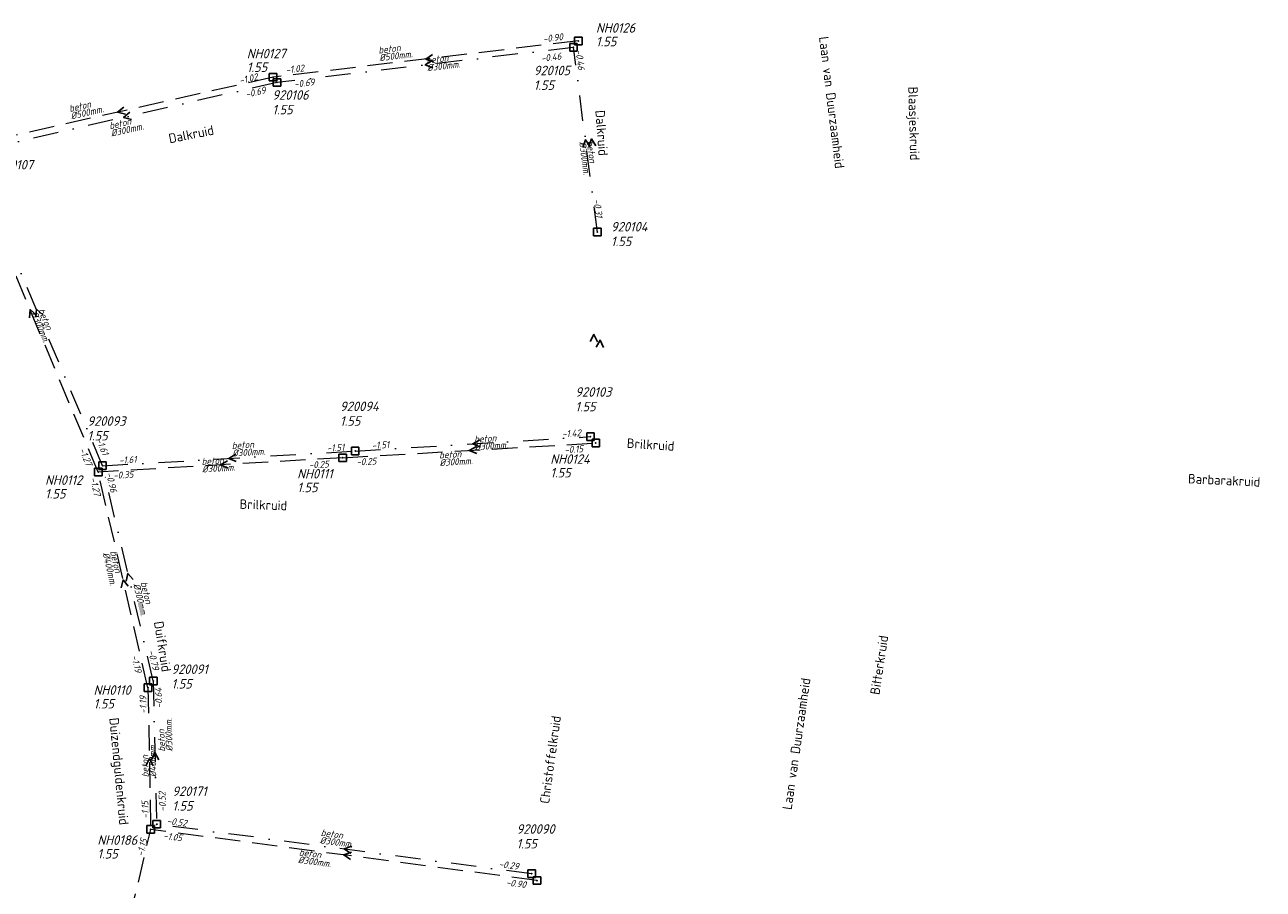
# Model space of a CAD drawing. Header units: metres. Extents: x 152202 to 157341, y 461610 to 468701.
# Tile 214 of 238: x 154702 to 154947, y 468042 to 468213. Entities that reach past the tile are written whole.
import ezdxf
from ezdxf.enums import TextEntityAlignment as Align

# ---------------------------------------------------------------- set-up
doc = ezdxf.new("R2010")
doc.units = ezdxf.units.M
doc.header["$PDMODE"] = 64
doc.header["$PDSIZE"] = 1.5
doc.linetypes.add('RI-HWA', pattern=[7.4, 5, -2.4])
doc.linetypes.add('RI-VWA', pattern=[11, 5, -3, 0, -3])
doc.layers.get('0').update_dxf_attribs({"linetype": 'CONTINUOUS'})
for name, color, linetype, lineweight in [('B-OI-RI-HWA-BOB-T18', 150, 'CONTINUOUS', 18), ('B-OI-RI-HWA-MATERIAAL-T18', 150, 'CONTINUOUS', 18), ('B-OI-RI-HWA-PUTDEKSELHOOGTE-T25', 150, 'CONTINUOUS', 25), ('B-OI-RI-HWA-PUTNUMMER-T25', 150, 'CONTINUOUS', 25), ('B-OI-RI-HWA_DIAMETER-T18', 150, 'CONTINUOUS', 18), ('B-OI-RI-HWA_RIOOLPUT-S', 150, 'CONTINUOUS', 25), ('B-OI-RI-HWA_TRANSPORTLEIDING-G', 150, 'RI-HWA', 18), ('B-OI-RI-STROOMRICHTING-S', 252, 'CONTINUOUS', 25), ('B-OI-RI-VWA-BOB-T18', 34, 'CONTINUOUS', 18), ('B-OI-RI-VWA-DIAMETER-T18', 34, 'CONTINUOUS', 18), ('B-OI-RI-VWA-MATERIAAL-T18', 34, 'CONTINUOUS', 18), ('B-OI-RI-VWA_PUTDEKSELHOOGTE-T25', 34, 'CONTINUOUS', 25), ('B-OI-RI-VWA_PUTNUMMER-T25', 34, 'CONTINUOUS', 25), ('B-OI-RI-VWA_RIOOLPUT-S', 34, 'CONTINUOUS', 25), ('B-OI-RI-VWA_TRANSPORTLEIDING-G', 34, 'RI-VWA', 18), ('B-RO-OG-TOPOGRAFIE-T18', 2, 'CONTINUOUS', 18)]:
    doc.layers.add(name, color=color, linetype=linetype, lineweight=lineweight)
doc.styles.add('NLCS-ISO-M200-T18', font='NLCS-ISO.ttf', dxfattribs={"height": 360})
doc.styles.add('NLCS-ISO-M750-T18_CURSIEF', font='NLCS-ISO.ttf', dxfattribs={"oblique": 15, "height": 1.35})
doc.styles.add('NLCS-ISO-M750-T25_CURSIEF', font='NLCS-ISO.ttf', dxfattribs={"oblique": 15, "height": 1.875})

# ---------------------------------------------------------------- blocks, each defined once
blk = doc.blocks.new('ACMAP_ANN_TEMPLATE_hwa-diam')
at = {"style": 'NLCS-ISO-M750-T18_CURSIEF', "oblique": 15}
blk.add_attdef('hwa-diam', (-3.7, -1.3), '', height=1.35, dxfattribs=at)
blk = doc.blocks.new('ACMAP_ANN_TEMPLATE_hwa-materiaal')
at = {"style": 'NLCS-ISO-M750-T18_CURSIEF', "oblique": 15}
blk.add_attdef('hwa-mat', (-3.7, 0.2), '', height=1.35, dxfattribs=at)
blk = doc.blocks.new('ACMAP_ANN_TEMPLATE_hwa-nap-l')
at = {"style": 'NLCS-ISO-M750-T18_CURSIEF', "oblique": 15}
blk.add_attdef('hwa-nap-l', (3.3, 0.2), '', height=1.35, dxfattribs=at)
blk = doc.blocks.new('ACMAP_ANN_TEMPLATE_hwa-nap-r')
at = {"style": 'NLCS-ISO-M750-T18_CURSIEF', "oblique": 15}
blk.add_attdef('hwa-nap-r', (-5.6, 0.2), '', height=1.35, dxfattribs=at)
blk = doc.blocks.new('ACMAP_ANN_TEMPLATE_vwa-diam')
at = {"style": 'NLCS-ISO-M750-T18_CURSIEF', "oblique": 15}
blk.add_attdef('vwa-diam', (0.3, -1.3), '', height=1.35, dxfattribs=at)
blk = doc.blocks.new('ACMAP_ANN_TEMPLATE_vwa-materiaal')
at = {"style": 'NLCS-ISO-M750-T18_CURSIEF', "oblique": 15}
blk.add_attdef('vwa-mat', (0.3, 0.2), '', height=1.35, dxfattribs=at)
blk = doc.blocks.new('ACMAP_ANN_TEMPLATE_vwa-nap-l')
at = {"style": 'NLCS-ISO-M750-T18_CURSIEF', "oblique": 15}
blk.add_attdef('vwa-nap-l', (3.3, 0.2), '', height=1.35, dxfattribs=at)
blk = doc.blocks.new('ACMAP_ANN_TEMPLATE_vwa-nap-r')
at = {"style": 'NLCS-ISO-M750-T18_CURSIEF', "oblique": 15}
blk.add_attdef('vwa-nap-r', (-5.6, 0.2), '', height=1.35, dxfattribs=at)
blk = doc.blocks.new('ACMAP_ANN_TEMPLATE_hwa-puth')
at = {"color": 0, "linetype": 'ByBlock', "style": 'NLCS-ISO-M750-T25_CURSIEF', "oblique": 15}
blk.add_attdef('hwa-puth', (-9, -6.8), '', height=1.88, dxfattribs=at)
blk = doc.blocks.new('ACMAP_ANN_TEMPLATE_hwa-putnr')
at = {"color": 0, "linetype": 'ByBlock', "style": 'NLCS-ISO-M750-T25_CURSIEF', "oblique": 15}
blk.add_attdef('hwa-putnr', (-9, -4.1), '', height=1.88, dxfattribs=at)
blk = doc.blocks.new('ACMAP_ANN_TEMPLATE_vwa-puth')
at = {"style": 'NLCS-ISO-M750-T25_CURSIEF', "oblique": 15}
blk.add_attdef('vwa-puth', (-3, 5), '', height=1.88, dxfattribs=at)
blk = doc.blocks.new('ACMAP_ANN_TEMPLATE_vwa-putnr')
at = {"style": 'NLCS-ISO-M750-T25_CURSIEF', "oblique": 15}
blk.add_attdef('vaw-putnr', (-3, 7.9), '', height=1.88, dxfattribs=at)

msp = doc.modelspace()

# ---------------------------------------------------------------- linework, layer by layer
at = {"layer": 'B-OI-RI-HWA_RIOOLPUT-S', "transparency": 33554623}
for p in [(154811.63, 468209.86), (154751.25, 468202.69), (154815.08, 468130.33), (154765.02, 468127.42), (154716.67, 468124.6), (154726.51, 468081.95), (154727.04, 468053.93), (154803.43, 468043.82)]:
    msp.add_point(p, dxfattribs=at)
at = {"layer": 'B-OI-RI-HWA_TRANSPORTLEIDING-G', "transparency": 33554623}
for p, q in [((154811.63, 468209.86), (154751.25, 468202.69)), ((154751.25, 468202.69), (154689.71, 468188.84)), ((154716.67, 468124.6), (154689.71, 468188.84)), ((154765.02, 468127.42), (154815.08, 468130.33)), ((154765.02, 468127.42), (154716.67, 468124.6)), ((154726.51, 468081.95), (154716.67, 468124.6)), ((154726.51, 468081.95), (154727.04, 468053.93)), ((154714.47, 468000.29), (154727.04, 468053.93)), ((154803.43, 468043.82), (154727.04, 468053.93))]:
    msp.add_line(p, q, dxfattribs=at)
at = {"layer": 'B-OI-RI-STROOMRICHTING-S', "transparency": 33554623}
for points in [[(154782.68, 468205.99), (154781.33, 468205.11), (154782.84, 468204.56)], [(154782.79, 468207.16), (154781.44, 468206.28), (154782.95, 468205.73)], [(154721.73, 468196.78), (154720.48, 468195.77), (154722.04, 468195.38)], [(154722.91, 468195.74), (154721.67, 468194.71), (154723.23, 468194.33)], [(154813.93, 468188.99), (154813.03, 468190.33), (154812.5, 468188.8)], [(154815.11, 468189.14), (154814.21, 468190.47), (154813.68, 468188.95)], [(154704.41, 468155.67), (154703.19, 468156.72), (154703.08, 468155.11)], [(154705.65, 468155.77), (154704.43, 468156.82), (154704.33, 468155.21)], [(154813.94, 468150.42), (154814.71, 468151.83), (154815.38, 468150.37)], [(154815.15, 468149.3), (154815.93, 468150.71), (154816.59, 468149.24)], [(154791.45, 468129.68), (154790.05, 468128.88), (154791.53, 468128.24)], [(154792.15, 468130.99), (154790.76, 468130.18), (154792.24, 468129.55)], [(154743.9, 468128.11), (154742.51, 468127.3), (154743.98, 468126.67)], [(154742.24, 468126.81), (154740.85, 468126.01), (154742.32, 468125.38)], [(154722.62, 468102.03), (154721.59, 468103.28), (154721.21, 468101.71)], [(154723.57, 468103.34), (154722.53, 468104.57), (154722.16, 468103.01)], [(154728.63, 468067.71), (154727.88, 468069.13), (154727.19, 468067.67)], [(154727.52, 468066.51), (154726.78, 468067.94), (154726.08, 468066.49)], [(154766.76, 468049.4), (154765.23, 468048.88), (154766.57, 468047.97)], [(154766.83, 468050.59), (154765.3, 468050.07), (154766.64, 468049.16)]]:
    msp.add_lwpolyline(points, dxfattribs=at)
at = {"layer": 'B-OI-RI-VWA_RIOOLPUT-S', "transparency": 33554623}
for p in [(154810.66, 468208.58), (154752, 468201.64), (154815.4, 468172.07), (154814.02, 468131.6), (154767.49, 468128.76), (154717.52, 468125.85), (154727.55, 468083.3), (154728.21, 468054.96), (154802.4, 468045.17)]:
    msp.add_point(p, dxfattribs=at)
at = {"layer": 'B-OI-RI-VWA_TRANSPORTLEIDING-G', "transparency": 33554623}
for p, q in [((154810.66, 468208.58), (154752, 468201.64)), ((154815.4, 468172.07), (154810.66, 468208.58)), ((154752, 468201.64), (154691.34, 468187.79)), ((154717.52, 468125.85), (154691.34, 468187.79)), ((154767.49, 468128.76), (154814.02, 468131.6)), ((154717.52, 468125.85), (154767.49, 468128.76)), ((154727.55, 468083.3), (154717.52, 468125.85)), ((154727.55, 468083.3), (154728.21, 468054.96)), ((154802.4, 468045.17), (154728.21, 468054.96))]:
    msp.add_line(p, q, dxfattribs=at)

# ---------------------------------------------------------------- block references
at = {"layer": 'B-OI-RI-HWA-BOB-T18', "transparency": 33554623}
ref = msp.add_blockref('ACMAP_ANN_TEMPLATE_hwa-nap-l', (154801.436, 468208.983), dxfattribs=dict(at, rotation=6.772043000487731))
ref.add_attrib('hwa-nap-l', '-0.90', (154804.689, 468209.571), dxfattribs={"layer": '0', "color": 0, "linetype": 'ByBlock', "height": 1.35, "rotation": 6.77204, "style": 'NLCS-ISO-M750-T18_CURSIEF', "oblique": 15})
ref = msp.add_blockref('ACMAP_ANN_TEMPLATE_hwa-nap-r', (154759.385, 468203.88), dxfattribs=dict(at, rotation=6.772043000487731))
ref.add_attrib('hwa-nap-r', '-1.02', (154753.801, 468203.418), dxfattribs={"layer": '0', "color": 0, "linetype": 'ByBlock', "height": 1.35, "rotation": 6.77204, "style": 'NLCS-ISO-M750-T18_CURSIEF', "oblique": 15})
ref = msp.add_blockref('ACMAP_ANN_TEMPLATE_hwa-nap-l', (154741.552, 468200.425), dxfattribs=dict(at, rotation=12.68348505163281))
ref.add_attrib('hwa-nap-l', '-1.02', (154744.727, 468201.344), dxfattribs={"layer": '0', "color": 0, "linetype": 'ByBlock', "height": 1.35, "rotation": 12.68349, "style": 'NLCS-ISO-M750-T18_CURSIEF', "oblique": 15})
ref = msp.add_blockref('ACMAP_ANN_TEMPLATE_hwa-nap-r', (154814.486, 468128.45), dxfattribs=dict(at, rotation=3.326873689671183))
ref.add_attrib('hwa-nap-r', '-0.15', (154808.884, 468128.325), dxfattribs={"layer": '0', "color": 0, "linetype": 'ByBlock', "height": 1.35, "rotation": 3.32687, "style": 'NLCS-ISO-M750-T18_CURSIEF', "oblique": 15})
ref = msp.add_blockref('ACMAP_ANN_TEMPLATE_hwa-nap-l', (154711.397, 468132.024), dxfattribs=dict(at, rotation=292.7666341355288))
ref.add_attrib('hwa-nap-l', '-1.27', (154712.858, 468129.059), dxfattribs={"layer": '0', "color": 0, "linetype": 'ByBlock', "height": 1.35, "rotation": 292.76663, "style": 'NLCS-ISO-M750-T18_CURSIEF', "oblique": 15})
ref = msp.add_blockref('ACMAP_ANN_TEMPLATE_hwa-nap-l', (154755.066, 468124.897), dxfattribs=dict(at, rotation=3.337978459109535))
ref.add_attrib('hwa-nap-l', '-0.25', (154758.348, 468125.289), dxfattribs={"layer": '0', "color": 0, "linetype": 'ByBlock', "height": 1.35, "rotation": 3.33798, "style": 'NLCS-ISO-M750-T18_CURSIEF', "oblique": 15})
ref = msp.add_blockref('ACMAP_ANN_TEMPLATE_hwa-nap-l', (154764.475, 468125.491), dxfattribs=dict(at, rotation=3.326873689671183))
ref.add_attrib('hwa-nap-l', '-0.25', (154767.758, 468125.882), dxfattribs={"layer": '0', "color": 0, "linetype": 'ByBlock', "height": 1.35, "rotation": 3.32687, "style": 'NLCS-ISO-M750-T18_CURSIEF', "oblique": 15})
ref = msp.add_blockref('ACMAP_ANN_TEMPLATE_hwa-nap-r', (154725.272, 468123.372), dxfattribs=dict(at, rotation=3.337978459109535))
ref.add_attrib('hwa-nap-r', '-0.35', (154719.67, 468123.246), dxfattribs={"layer": '0', "color": 0, "linetype": 'ByBlock', "height": 1.35, "rotation": 3.33798, "style": 'NLCS-ISO-M750-T18_CURSIEF', "oblique": 15})
ref = msp.add_blockref('ACMAP_ANN_TEMPLATE_hwa-nap-r', (154716.121, 468117.88), dxfattribs=dict(at, rotation=282.9916733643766))
ref.add_attrib('hwa-nap-r', '-1.27', (154715.057, 468123.381), dxfattribs={"layer": '0', "color": 0, "linetype": 'ByBlock', "height": 1.35, "rotation": 282.99167, "style": 'NLCS-ISO-M750-T18_CURSIEF', "oblique": 15})
ref = msp.add_blockref('ACMAP_ANN_TEMPLATE_hwa-nap-l', (154722.269, 468091.428), dxfattribs=dict(at, rotation=282.9916733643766))
ref.add_attrib('hwa-nap-l', '-1.19', (154723.206, 468088.257), dxfattribs={"layer": '0', "color": 0, "linetype": 'ByBlock', "height": 1.35, "rotation": 282.99167, "style": 'NLCS-ISO-M750-T18_CURSIEF', "oblique": 15})
ref = msp.add_blockref('ACMAP_ANN_TEMPLATE_hwa-nap-l', (154726.5, 468073.539), dxfattribs=dict(at, rotation=91.08362392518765))
ref.add_attrib('hwa-nap-l', '-1.19', (154726.238, 468076.835), dxfattribs={"layer": '0', "color": 0, "linetype": 'ByBlock', "height": 1.35, "rotation": 91.08362, "style": 'NLCS-ISO-M750-T18_CURSIEF', "oblique": 15})
ref = msp.add_blockref('ACMAP_ANN_TEMPLATE_hwa-nap-r', (154726.738, 468061.663), dxfattribs=dict(at, rotation=91.08362392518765))
ref.add_attrib('hwa-nap-r', '-1.15', (154726.644, 468056.06), dxfattribs={"layer": '0', "color": 0, "linetype": 'ByBlock', "height": 1.35, "rotation": 91.08362, "style": 'NLCS-ISO-M750-T18_CURSIEF', "oblique": 15})
ref = msp.add_blockref('ACMAP_ANN_TEMPLATE_hwa-nap-r', (154727.04, 468053.93), dxfattribs=dict(at, rotation=76.81128780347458))
ref.add_attrib('hwa-nap-r', '-1.15', (154725.568, 468048.523), dxfattribs={"layer": '0', "color": 0, "linetype": 'ByBlock', "height": 1.35, "rotation": 76.81129, "style": 'NLCS-ISO-M750-T18_CURSIEF', "oblique": 15})
ref = msp.add_blockref('ACMAP_ANN_TEMPLATE_hwa-nap-r', (154734.982, 468051.118), dxfattribs=dict(at, rotation=352.4608800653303))
ref.add_attrib('hwa-nap-r', '-1.05', (154729.457, 468052.051), dxfattribs={"layer": '0', "color": 0, "linetype": 'ByBlock', "height": 1.35, "rotation": 352.46088, "style": 'NLCS-ISO-M750-T18_CURSIEF', "oblique": 15})
ref = msp.add_blockref('ACMAP_ANN_TEMPLATE_hwa-nap-l', (154793.945, 468043.064), dxfattribs=dict(at, rotation=352.4608800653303))
ref.add_attrib('hwa-nap-l', '-0.90', (154797.242, 468042.829), dxfattribs={"layer": '0', "color": 0, "linetype": 'ByBlock', "height": 1.35, "rotation": 352.46088, "style": 'NLCS-ISO-M750-T18_CURSIEF', "oblique": 15})
at = {"layer": 'B-OI-RI-HWA-MATERIAAL-T18', "transparency": 33554623}
ref = msp.add_blockref('ACMAP_ANN_TEMPLATE_hwa-materiaal', (154775.843, 468207.576), dxfattribs=dict(at, rotation=6.772043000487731))
ref.add_attrib('hwa-mat', 'beton', (154772.145, 468207.339), dxfattribs={"layer": '0', "color": 0, "linetype": 'ByBlock', "height": 1.35, "rotation": 6.77204, "style": 'NLCS-ISO-M750-T18_CURSIEF', "oblique": 15})
ref = msp.add_blockref('ACMAP_ANN_TEMPLATE_hwa-materiaal', (154714.711, 468196.405), dxfattribs=dict(at, rotation=12.68348505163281))
ref.add_attrib('hwa-mat', 'beton', (154711.057, 468195.788), dxfattribs={"layer": '0', "color": 0, "linetype": 'ByBlock', "height": 1.35, "rotation": 12.68349, "style": 'NLCS-ISO-M750-T18_CURSIEF', "oblique": 15})
ref = msp.add_blockref('ACMAP_ANN_TEMPLATE_hwa-materiaal', (154740.845, 468126.01), dxfattribs=dict(at, rotation=3.337978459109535))
ref.add_attrib('hwa-mat', 'beton', (154737.14, 468125.994), dxfattribs={"layer": '0', "color": 0, "linetype": 'ByBlock', "height": 1.35, "rotation": 3.33798, "style": 'NLCS-ISO-M750-T18_CURSIEF', "oblique": 15})
ref = msp.add_blockref('ACMAP_ANN_TEMPLATE_hwa-materiaal', (154787.821, 468127.292), dxfattribs=dict(at, rotation=3.326873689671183))
ref.add_attrib('hwa-mat', 'beton', (154784.116, 468127.277), dxfattribs={"layer": '0', "color": 0, "linetype": 'ByBlock', "height": 1.35, "rotation": 3.32687, "style": 'NLCS-ISO-M750-T18_CURSIEF', "oblique": 15})
ref = msp.add_blockref('ACMAP_ANN_TEMPLATE_hwa-materiaal', (154719.644, 468105.219), dxfattribs=dict(at, rotation=282.9916733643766))
ref.add_attrib('hwa-mat', 'beton', (154719.007, 468108.869), dxfattribs={"layer": '0', "color": 0, "linetype": 'ByBlock', "height": 1.35, "rotation": 282.99167, "style": 'NLCS-ISO-M750-T18_CURSIEF', "oblique": 15})
ref = msp.add_blockref('ACMAP_ANN_TEMPLATE_hwa-materiaal', (154726.775, 468067.94), dxfattribs=dict(at, rotation=91.08362392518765))
ref.add_attrib('hwa-mat', 'beton', (154726.645, 468064.237), dxfattribs={"layer": '0', "color": 0, "linetype": 'ByBlock', "height": 1.35, "rotation": 91.08362, "style": 'NLCS-ISO-M750-T18_CURSIEF', "oblique": 15})
ref = msp.add_blockref('ACMAP_ANN_TEMPLATE_hwa-materiaal', (154759.957, 468048.122), dxfattribs=dict(at, rotation=352.4608800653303))
ref.add_attrib('hwa-mat', 'beton', (154756.315, 468048.805), dxfattribs={"layer": '0', "color": 0, "linetype": 'ByBlock', "height": 1.35, "rotation": 352.46088, "style": 'NLCS-ISO-M750-T18_CURSIEF', "oblique": 15})
at = {"layer": 'B-OI-RI-HWA-PUTDEKSELHOOGTE-T25', "transparency": 33554623}
for p in [(154824.109, 468215.597), (154755.06, 468210.523), (154815.08, 468130.33), (154765.02, 468127.42), (154715.157, 468126.168), (154724.748, 468084.643), (154725.502, 468054.974)]:
    msp.add_blockref('ACMAP_ANN_TEMPLATE_hwa-puth', p, dxfattribs=at).add_auto_attribs({'hwa-puth': '1.55'})
at = {"layer": 'B-OI-RI-HWA-PUTNUMMER-T25', "transparency": 33554623}
for p, values in [((154824.109, 468215.597), {'hwa-putnr': 'NH0126'}), ((154755.06, 468210.523), {'hwa-putnr': 'NH0127'}), ((154815.08, 468130.33), {'hwa-putnr': 'NH0124'}), ((154765.02, 468127.42), {'hwa-putnr': 'NH0111'}), ((154715.157, 468126.168), {'hwa-putnr': 'NH0112'}), ((154724.748, 468084.643), {'hwa-putnr': 'NH0110'}), ((154725.502, 468054.974), {'hwa-putnr': 'NH0186'})]:
    msp.add_blockref('ACMAP_ANN_TEMPLATE_hwa-putnr', p, dxfattribs=at).add_auto_attribs(values)
at = {"layer": 'B-OI-RI-HWA_DIAMETER-T18', "transparency": 33554623}
ref = msp.add_blockref('ACMAP_ANN_TEMPLATE_hwa-diam', (154775.843, 468207.576), dxfattribs=dict(at, rotation=6.772043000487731))
ref.add_attrib('hwa-diam', '%%c500mm.', (154772.322, 468205.849), dxfattribs={"layer": '0', "color": 0, "linetype": 'ByBlock', "height": 1.35, "rotation": 6.77204, "style": 'NLCS-ISO-M750-T18_CURSIEF', "oblique": 15})
ref = msp.add_blockref('ACMAP_ANN_TEMPLATE_hwa-diam', (154714.711, 468196.405), dxfattribs=dict(at, rotation=12.68348505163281))
ref.add_attrib('hwa-diam', '%%c500mm.', (154711.386, 468194.325), dxfattribs={"layer": '0', "color": 0, "linetype": 'ByBlock', "height": 1.35, "rotation": 12.68349, "style": 'NLCS-ISO-M750-T18_CURSIEF', "oblique": 15})
ref = msp.add_blockref('ACMAP_ANN_TEMPLATE_hwa-diam', (154787.821, 468127.292), dxfattribs=dict(at, rotation=3.326873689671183))
ref.add_attrib('hwa-diam', '%%c300mm.', (154784.203, 468125.779), dxfattribs={"layer": '0', "color": 0, "linetype": 'ByBlock', "height": 1.35, "rotation": 3.32687, "style": 'NLCS-ISO-M750-T18_CURSIEF', "oblique": 15})
ref = msp.add_blockref('ACMAP_ANN_TEMPLATE_hwa-diam', (154740.845, 468126.01), dxfattribs=dict(at, rotation=3.337978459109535))
ref.add_attrib('hwa-diam', '%%c300mm.', (154737.227, 468124.497), dxfattribs={"layer": '0', "color": 0, "linetype": 'ByBlock', "height": 1.35, "rotation": 3.33798, "style": 'NLCS-ISO-M750-T18_CURSIEF', "oblique": 15})
ref = msp.add_blockref('ACMAP_ANN_TEMPLATE_hwa-diam', (154719.644, 468105.219), dxfattribs=dict(at, rotation=282.9916733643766))
ref.add_attrib('hwa-diam', '%%c400mm.', (154717.546, 468108.532), dxfattribs={"layer": '0', "color": 0, "linetype": 'ByBlock', "height": 1.35, "rotation": 282.99167, "style": 'NLCS-ISO-M750-T18_CURSIEF', "oblique": 15})
ref = msp.add_blockref('ACMAP_ANN_TEMPLATE_hwa-diam', (154726.775, 468067.94), dxfattribs=dict(at, rotation=91.08362392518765))
ref.add_attrib('hwa-diam', '%%c400mm.', (154728.145, 468064.265), dxfattribs={"layer": '0', "color": 0, "linetype": 'ByBlock', "height": 1.35, "rotation": 91.08362, "style": 'NLCS-ISO-M750-T18_CURSIEF', "oblique": 15})
ref = msp.add_blockref('ACMAP_ANN_TEMPLATE_hwa-diam', (154759.957, 468048.122), dxfattribs=dict(at, rotation=352.4608800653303))
ref.add_attrib('hwa-diam', '%%c300mm.', (154756.118, 468047.318), dxfattribs={"layer": '0', "color": 0, "linetype": 'ByBlock', "height": 1.35, "rotation": 352.46088, "style": 'NLCS-ISO-M750-T18_CURSIEF', "oblique": 15})
at = {"layer": 'B-OI-RI-VWA-BOB-T18', "transparency": 33554623}
ref = msp.add_blockref('ACMAP_ANN_TEMPLATE_vwa-nap-r', (154811.58, 468202.484), dxfattribs=dict(at, rotation=277.3971895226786))
ref.add_attrib('vwa-nap-r', '-0.46', (154811.058, 468208.063), dxfattribs={"layer": '0', "color": 0, "linetype": 'ByBlock', "height": 1.35, "rotation": 277.39719, "style": 'NLCS-ISO-M750-T18_CURSIEF', "oblique": 15})
ref = msp.add_blockref('ACMAP_ANN_TEMPLATE_vwa-nap-l', (154801.047, 468205.139), dxfattribs=dict(at, rotation=6.747236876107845))
ref.add_attrib('vwa-nap-l', '-0.46', (154804.301, 468205.725), dxfattribs={"layer": '0', "color": 0, "linetype": 'ByBlock', "height": 1.35, "rotation": 6.74724, "style": 'NLCS-ISO-M750-T18_CURSIEF', "oblique": 15})
ref = msp.add_blockref('ACMAP_ANN_TEMPLATE_vwa-nap-l', (154742.784, 468197.687), dxfattribs=dict(at, rotation=12.86140795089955))
ref.add_attrib('vwa-nap-l', '-0.69', (154745.957, 468198.617), dxfattribs={"layer": '0', "color": 0, "linetype": 'ByBlock', "height": 1.35, "rotation": 12.86141, "style": 'NLCS-ISO-M750-T18_CURSIEF', "oblique": 15})
ref = msp.add_blockref('ACMAP_ANN_TEMPLATE_vwa-nap-r', (154761.074, 468201.082), dxfattribs=dict(at, rotation=6.747236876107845))
ref.add_attrib('vwa-nap-r', '-0.69', (154755.49, 468200.622), dxfattribs={"layer": '0', "color": 0, "linetype": 'ByBlock', "height": 1.35, "rotation": 6.74724, "style": 'NLCS-ISO-M750-T18_CURSIEF', "oblique": 15})
ref = msp.add_blockref('ACMAP_ANN_TEMPLATE_vwa-nap-l', (154814, 468181.782), dxfattribs=dict(at, rotation=277.3971895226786))
ref.add_attrib('vwa-nap-l', '-0.31', (154814.623, 468178.536), dxfattribs={"layer": '0', "color": 0, "linetype": 'ByBlock', "height": 1.35, "rotation": 277.39719, "style": 'NLCS-ISO-M750-T18_CURSIEF', "oblique": 15})
ref = msp.add_blockref('ACMAP_ANN_TEMPLATE_vwa-nap-r', (154814.02, 468131.6), dxfattribs=dict(at, rotation=3.492765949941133))
ref.add_attrib('vwa-nap-r', '-1.42', (154808.418, 468131.458), dxfattribs={"layer": '0', "color": 0, "linetype": 'ByBlock', "height": 1.35, "rotation": 3.49277, "style": 'NLCS-ISO-M750-T18_CURSIEF', "oblique": 15})
ref = msp.add_blockref('ACMAP_ANN_TEMPLATE_vwa-nap-l', (154714.727, 468133.964), dxfattribs=dict(at, rotation=292.9121811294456))
ref.add_attrib('vwa-nap-l', '-1.61', (154716.196, 468131.002), dxfattribs={"layer": '0', "color": 0, "linetype": 'ByBlock', "height": 1.35, "rotation": 292.91218, "style": 'NLCS-ISO-M750-T18_CURSIEF', "oblique": 15})
ref = msp.add_blockref('ACMAP_ANN_TEMPLATE_vwa-nap-r', (154767.49, 468128.76), dxfattribs=dict(at, rotation=3.332852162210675))
ref.add_attrib('vwa-nap-r', '-1.51', (154761.888, 468128.634), dxfattribs={"layer": '0', "color": 0, "linetype": 'ByBlock', "height": 1.35, "rotation": 3.33285, "style": 'NLCS-ISO-M750-T18_CURSIEF', "oblique": 15})
ref = msp.add_blockref('ACMAP_ANN_TEMPLATE_vwa-nap-l', (154767.49, 468128.76), dxfattribs=dict(at, rotation=3.492765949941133))
ref.add_attrib('vwa-nap-l', '-1.51', (154770.772, 468129.161), dxfattribs={"layer": '0', "color": 0, "linetype": 'ByBlock', "height": 1.35, "rotation": 3.49277, "style": 'NLCS-ISO-M750-T18_CURSIEF', "oblique": 15})
ref = msp.add_blockref('ACMAP_ANN_TEMPLATE_vwa-nap-l', (154717.52, 468125.85), dxfattribs=dict(at, rotation=3.332852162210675))
ref.add_attrib('vwa-nap-l', '-1.61', (154720.803, 468126.242), dxfattribs={"layer": '0', "color": 0, "linetype": 'ByBlock', "height": 1.35, "rotation": 3.33285, "style": 'NLCS-ISO-M750-T18_CURSIEF', "oblique": 15})
ref = msp.add_blockref('ACMAP_ANN_TEMPLATE_vwa-nap-r', (154719.284, 468118.897), dxfattribs=dict(at, rotation=283.263784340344))
ref.add_attrib('vwa-nap-r', '-0.96', (154718.194, 468124.393), dxfattribs={"layer": '0', "color": 0, "linetype": 'ByBlock', "height": 1.35, "rotation": 283.26378, "style": 'NLCS-ISO-M750-T18_CURSIEF', "oblique": 15})
ref = msp.add_blockref('ACMAP_ANN_TEMPLATE_vwa-nap-l', (154725.571, 468092.401), dxfattribs=dict(at, rotation=283.263784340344))
ref.add_attrib('vwa-nap-l', '-0.79', (154726.523, 468089.235), dxfattribs={"layer": '0', "color": 0, "linetype": 'ByBlock', "height": 1.35, "rotation": 283.26378, "style": 'NLCS-ISO-M750-T18_CURSIEF', "oblique": 15})
ref = msp.add_blockref('ACMAP_ANN_TEMPLATE_vwa-nap-l', (154729.592, 468074.607), dxfattribs=dict(at, rotation=91.3340995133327))
ref.add_attrib('vwa-nap-l', '-0.64', (154729.315, 468077.901), dxfattribs={"layer": '0', "color": 0, "linetype": 'ByBlock', "height": 1.35, "rotation": 91.3341, "style": 'NLCS-ISO-M750-T18_CURSIEF', "oblique": 15})
ref = msp.add_blockref('ACMAP_ANN_TEMPLATE_vwa-nap-r', (154730.12, 468063.045), dxfattribs=dict(at, rotation=91.3340995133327))
ref.add_attrib('vwa-nap-r', '-0.52', (154730.051, 468057.441), dxfattribs={"layer": '0', "color": 0, "linetype": 'ByBlock', "height": 1.35, "rotation": 91.3341, "style": 'NLCS-ISO-M750-T18_CURSIEF', "oblique": 15})
ref = msp.add_blockref('ACMAP_ANN_TEMPLATE_vwa-nap-r', (154735.7, 468054.056), dxfattribs=dict(at, rotation=352.4827675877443))
ref.add_attrib('vwa-nap-r', '-0.52', (154730.174, 468054.987), dxfattribs={"layer": '0', "color": 0, "linetype": 'ByBlock', "height": 1.35, "rotation": 352.48277, "style": 'NLCS-ISO-M750-T18_CURSIEF', "oblique": 15})
ref = msp.add_blockref('ACMAP_ANN_TEMPLATE_vwa-nap-l', (154792.511, 468046.682), dxfattribs=dict(at, rotation=352.4827675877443))
ref.add_attrib('vwa-nap-l', '-0.29', (154795.809, 468046.449), dxfattribs={"layer": '0', "color": 0, "linetype": 'ByBlock', "height": 1.35, "rotation": 352.48277, "style": 'NLCS-ISO-M750-T18_CURSIEF', "oblique": 15})
at = {"layer": 'B-OI-RI-VWA-DIAMETER-T18', "transparency": 33554623}
ref = msp.add_blockref('ACMAP_ANN_TEMPLATE_vwa-diam', (154781.33, 468205.11), dxfattribs=dict(at, rotation=6.747236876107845))
ref.add_attrib('vwa-diam', '%%c300mm.', (154781.781, 468203.854), dxfattribs={"layer": '0', "color": 0, "linetype": 'ByBlock', "height": 1.35, "rotation": 6.74724, "style": 'NLCS-ISO-M750-T18_CURSIEF', "oblique": 15})
ref = msp.add_blockref('ACMAP_ANN_TEMPLATE_vwa-diam', (154718.747, 468192.113), dxfattribs=dict(at, rotation=12.86140795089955))
ref.add_attrib('vwa-diam', '%%c300mm.', (154719.329, 468190.912), dxfattribs={"layer": '0', "color": 0, "linetype": 'ByBlock', "height": 1.35, "rotation": 12.86141, "style": 'NLCS-ISO-M750-T18_CURSIEF', "oblique": 15})
ref = msp.add_blockref('ACMAP_ANN_TEMPLATE_vwa-diam', (154813.03, 468190.325), dxfattribs=dict(at, rotation=277.3971895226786))
ref.add_attrib('vwa-diam', '%%c300mm.', (154811.779, 468189.86), dxfattribs={"layer": '0', "color": 0, "linetype": 'ByBlock', "height": 1.35, "rotation": 277.39719, "style": 'NLCS-ISO-M750-T18_CURSIEF', "oblique": 15})
ref = msp.add_blockref('ACMAP_ANN_TEMPLATE_vwa-diam', (154704.43, 468156.82), dxfattribs=dict(at, rotation=292.9121811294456))
ref.add_attrib('vwa-diam', '%%c300mm.', (154703.349, 468156.038), dxfattribs={"layer": '0', "color": 0, "linetype": 'ByBlock', "height": 1.35, "rotation": 292.91218, "style": 'NLCS-ISO-M750-T18_CURSIEF', "oblique": 15})
ref = msp.add_blockref('ACMAP_ANN_TEMPLATE_vwa-diam', (154742.82, 468128.943), dxfattribs=dict(at, rotation=3.332852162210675))
ref.add_attrib('vwa-diam', '%%c300mm.', (154743.195, 468127.663), dxfattribs={"layer": '0', "color": 0, "linetype": 'ByBlock', "height": 1.35, "rotation": 3.33285, "style": 'NLCS-ISO-M750-T18_CURSIEF', "oblique": 15})
ref = msp.add_blockref('ACMAP_ANN_TEMPLATE_vwa-diam', (154790.755, 468130.18), dxfattribs=dict(at, rotation=3.492765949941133))
ref.add_attrib('vwa-diam', '%%c300mm.', (154791.134, 468128.901), dxfattribs={"layer": '0', "color": 0, "linetype": 'ByBlock', "height": 1.35, "rotation": 3.49277, "style": 'NLCS-ISO-M750-T18_CURSIEF', "oblique": 15})
ref = msp.add_blockref('ACMAP_ANN_TEMPLATE_vwa-diam', (154724.78, 468102.98), dxfattribs=dict(at, rotation=283.263784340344))
ref.add_attrib('vwa-diam', '%%c300mm.', (154723.584, 468102.39), dxfattribs={"layer": '0', "color": 0, "linetype": 'ByBlock', "height": 1.35, "rotation": 283.26378, "style": 'NLCS-ISO-M750-T18_CURSIEF', "oblique": 15})
ref = msp.add_blockref('ACMAP_ANN_TEMPLATE_vwa-diam', (154730.092, 468069.03), dxfattribs=dict(at, rotation=91.3340995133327))
ref.add_attrib('vwa-diam', '%%c300mm.', (154731.384, 468069.36), dxfattribs={"layer": '0', "color": 0, "linetype": 'ByBlock', "height": 1.35, "rotation": 91.3341, "style": 'NLCS-ISO-M750-T18_CURSIEF', "oblique": 15})
ref = msp.add_blockref('ACMAP_ANN_TEMPLATE_vwa-diam', (154760.297, 468052.504), dxfattribs=dict(at, rotation=352.4827675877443))
ref.add_attrib('vwa-diam', '%%c300mm.', (154760.424, 468051.176), dxfattribs={"layer": '0', "color": 0, "linetype": 'ByBlock', "height": 1.35, "rotation": 352.48277, "style": 'NLCS-ISO-M750-T18_CURSIEF', "oblique": 15})
at = {"layer": 'B-OI-RI-VWA-MATERIAAL-T18', "transparency": 33554623}
ref = msp.add_blockref('ACMAP_ANN_TEMPLATE_vwa-materiaal', (154781.33, 468205.11), dxfattribs=dict(at, rotation=6.747236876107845))
ref.add_attrib('vwa-mat', 'beton', (154781.604, 468205.344), dxfattribs={"layer": '0', "color": 0, "linetype": 'ByBlock', "height": 1.35, "rotation": 6.74724, "style": 'NLCS-ISO-M750-T18_CURSIEF', "oblique": 15})
ref = msp.add_blockref('ACMAP_ANN_TEMPLATE_vwa-materiaal', (154718.747, 468192.113), dxfattribs=dict(at, rotation=12.86140795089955))
ref.add_attrib('vwa-mat', 'beton', (154718.995, 468192.374), dxfattribs={"layer": '0', "color": 0, "linetype": 'ByBlock', "height": 1.35, "rotation": 12.86141, "style": 'NLCS-ISO-M750-T18_CURSIEF', "oblique": 15})
ref = msp.add_blockref('ACMAP_ANN_TEMPLATE_vwa-materiaal', (154813.03, 468190.325), dxfattribs=dict(at, rotation=277.3971895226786))
ref.add_attrib('vwa-mat', 'beton', (154813.267, 468190.053), dxfattribs={"layer": '0', "color": 0, "linetype": 'ByBlock', "height": 1.35, "rotation": 277.39719, "style": 'NLCS-ISO-M750-T18_CURSIEF', "oblique": 15})
ref = msp.add_blockref('ACMAP_ANN_TEMPLATE_vwa-materiaal', (154704.43, 468156.82), dxfattribs=dict(at, rotation=292.9121811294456))
ref.add_attrib('vwa-mat', 'beton', (154704.731, 468156.622), dxfattribs={"layer": '0', "color": 0, "linetype": 'ByBlock', "height": 1.35, "rotation": 292.91218, "style": 'NLCS-ISO-M750-T18_CURSIEF', "oblique": 15})
ref = msp.add_blockref('ACMAP_ANN_TEMPLATE_vwa-materiaal', (154790.755, 468130.18), dxfattribs=dict(at, rotation=3.492765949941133))
ref.add_attrib('vwa-mat', 'beton', (154791.042, 468130.398), dxfattribs={"layer": '0', "color": 0, "linetype": 'ByBlock', "height": 1.35, "rotation": 3.49277, "style": 'NLCS-ISO-M750-T18_CURSIEF', "oblique": 15})
ref = msp.add_blockref('ACMAP_ANN_TEMPLATE_vwa-materiaal', (154742.82, 468128.943), dxfattribs=dict(at, rotation=3.332852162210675))
ref.add_attrib('vwa-mat', 'beton', (154743.108, 468129.16), dxfattribs={"layer": '0', "color": 0, "linetype": 'ByBlock', "height": 1.35, "rotation": 3.33285, "style": 'NLCS-ISO-M750-T18_CURSIEF', "oblique": 15})
ref = msp.add_blockref('ACMAP_ANN_TEMPLATE_vwa-materiaal', (154724.78, 468102.98), dxfattribs=dict(at, rotation=283.263784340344))
ref.add_attrib('vwa-mat', 'beton', (154725.044, 468102.734), dxfattribs={"layer": '0', "color": 0, "linetype": 'ByBlock', "height": 1.35, "rotation": 283.26378, "style": 'NLCS-ISO-M750-T18_CURSIEF', "oblique": 15})
ref = msp.add_blockref('ACMAP_ANN_TEMPLATE_vwa-materiaal', (154730.092, 468069.03), dxfattribs=dict(at, rotation=91.3340995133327))
ref.add_attrib('vwa-mat', 'beton', (154729.885, 468069.325), dxfattribs={"layer": '0', "color": 0, "linetype": 'ByBlock', "height": 1.35, "rotation": 91.3341, "style": 'NLCS-ISO-M750-T18_CURSIEF', "oblique": 15})
ref = msp.add_blockref('ACMAP_ANN_TEMPLATE_vwa-materiaal', (154760.297, 468052.504), dxfattribs=dict(at, rotation=352.4827675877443))
ref.add_attrib('vwa-mat', 'beton', (154760.62, 468052.663), dxfattribs={"layer": '0', "color": 0, "linetype": 'ByBlock', "height": 1.35, "rotation": 352.48277, "style": 'NLCS-ISO-M750-T18_CURSIEF', "oblique": 15})
at = {"layer": 'B-OI-RI-VWA_PUTDEKSELHOOGTE-T25', "transparency": 33554623}
ref = msp.add_blockref('ACMAP_ANN_TEMPLATE_vwa-puth', (154805.801, 468195.176), dxfattribs=at)
ref.add_attrib('vwa-puth', '1.55', (154802.801, 468200.176), dxfattribs={"layer": '0', "color": 0, "linetype": 'ByBlock', "height": 1.875, "style": 'NLCS-ISO-M750-T25_CURSIEF', "oblique": 15})
ref = msp.add_blockref('ACMAP_ANN_TEMPLATE_vwa-puth', (154754.098, 468190.332), dxfattribs=at)
ref.add_attrib('vwa-puth', '1.55', (154751.098, 468195.332), dxfattribs={"layer": '0', "color": 0, "linetype": 'ByBlock', "height": 1.875, "style": 'NLCS-ISO-M750-T25_CURSIEF', "oblique": 15})
ref = msp.add_blockref('ACMAP_ANN_TEMPLATE_vwa-puth', (154821.075, 468164.274), dxfattribs=at)
ref.add_attrib('vwa-puth', '1.55', (154818.075, 468169.274), dxfattribs={"layer": '0', "color": 0, "linetype": 'ByBlock', "height": 1.875, "style": 'NLCS-ISO-M750-T25_CURSIEF', "oblique": 15})
ref = msp.add_blockref('ACMAP_ANN_TEMPLATE_vwa-puth', (154814.02, 468131.6), dxfattribs=at)
ref.add_attrib('vwa-puth', '1.55', (154811.02, 468136.6), dxfattribs={"layer": '0', "color": 0, "linetype": 'ByBlock', "height": 1.875, "style": 'NLCS-ISO-M750-T25_CURSIEF', "oblique": 15})
ref = msp.add_blockref('ACMAP_ANN_TEMPLATE_vwa-puth', (154767.49, 468128.76), dxfattribs=at)
ref.add_attrib('vwa-puth', '1.55', (154764.49, 468133.76), dxfattribs={"layer": '0', "color": 0, "linetype": 'ByBlock', "height": 1.875, "style": 'NLCS-ISO-M750-T25_CURSIEF', "oblique": 15})
ref = msp.add_blockref('ACMAP_ANN_TEMPLATE_vwa-puth', (154717.52, 468125.85), dxfattribs=at)
ref.add_attrib('vwa-puth', '1.55', (154714.52, 468130.85), dxfattribs={"layer": '0', "color": 0, "linetype": 'ByBlock', "height": 1.875, "style": 'NLCS-ISO-M750-T25_CURSIEF', "oblique": 15})
ref = msp.add_blockref('ACMAP_ANN_TEMPLATE_vwa-puth', (154734.143, 468076.779), dxfattribs=at)
ref.add_attrib('vwa-puth', '1.55', (154731.143, 468081.779), dxfattribs={"layer": '0', "color": 0, "linetype": 'ByBlock', "height": 1.875, "style": 'NLCS-ISO-M750-T25_CURSIEF', "oblique": 15})
ref = msp.add_blockref('ACMAP_ANN_TEMPLATE_vwa-puth', (154734.32, 468052.647), dxfattribs=at)
ref.add_attrib('vwa-puth', '1.55', (154731.32, 468057.647), dxfattribs={"layer": '0', "color": 0, "linetype": 'ByBlock', "height": 1.875, "style": 'NLCS-ISO-M750-T25_CURSIEF', "oblique": 15})
ref = msp.add_blockref('ACMAP_ANN_TEMPLATE_vwa-puth', (154802.4, 468045.17), dxfattribs=at)
ref.add_attrib('vwa-puth', '1.55', (154799.4, 468050.17), dxfattribs={"layer": '0', "color": 0, "linetype": 'ByBlock', "height": 1.875, "style": 'NLCS-ISO-M750-T25_CURSIEF', "oblique": 15})
at = {"layer": 'B-OI-RI-VWA_PUTNUMMER-T25', "transparency": 33554623}
ref = msp.add_blockref('ACMAP_ANN_TEMPLATE_vwa-putnr', (154805.801, 468195.176), dxfattribs=at)
ref.add_attrib('vaw-putnr', '920105', (154802.801, 468203.076), dxfattribs={"layer": '0', "color": 0, "linetype": 'ByBlock', "height": 1.875, "style": 'NLCS-ISO-M750-T25_CURSIEF', "oblique": 15})
ref = msp.add_blockref('ACMAP_ANN_TEMPLATE_vwa-putnr', (154754.098, 468190.332), dxfattribs=at)
ref.add_attrib('vaw-putnr', '920106', (154751.098, 468198.232), dxfattribs={"layer": '0', "color": 0, "linetype": 'ByBlock', "height": 1.875, "style": 'NLCS-ISO-M750-T25_CURSIEF', "oblique": 15})
ref = msp.add_blockref('ACMAP_ANN_TEMPLATE_vwa-putnr', (154699.66, 468176.531), dxfattribs=at)
ref.add_attrib('vaw-putnr', '920107', (154696.66, 468184.431), dxfattribs={"layer": '0', "color": 0, "linetype": 'ByBlock', "height": 1.875, "style": 'NLCS-ISO-M750-T25_CURSIEF', "oblique": 15})
ref = msp.add_blockref('ACMAP_ANN_TEMPLATE_vwa-putnr', (154821.075, 468164.274), dxfattribs=at)
ref.add_attrib('vaw-putnr', '920104', (154818.075, 468172.174), dxfattribs={"layer": '0', "color": 0, "linetype": 'ByBlock', "height": 1.875, "style": 'NLCS-ISO-M750-T25_CURSIEF', "oblique": 15})
ref = msp.add_blockref('ACMAP_ANN_TEMPLATE_vwa-putnr', (154814.02, 468131.6), dxfattribs=at)
ref.add_attrib('vaw-putnr', '920103', (154811.02, 468139.5), dxfattribs={"layer": '0', "color": 0, "linetype": 'ByBlock', "height": 1.875, "style": 'NLCS-ISO-M750-T25_CURSIEF', "oblique": 15})
ref = msp.add_blockref('ACMAP_ANN_TEMPLATE_vwa-putnr', (154767.49, 468128.76), dxfattribs=at)
ref.add_attrib('vaw-putnr', '920094', (154764.49, 468136.66), dxfattribs={"layer": '0', "color": 0, "linetype": 'ByBlock', "height": 1.875, "style": 'NLCS-ISO-M750-T25_CURSIEF', "oblique": 15})
ref = msp.add_blockref('ACMAP_ANN_TEMPLATE_vwa-putnr', (154717.52, 468125.85), dxfattribs=at)
ref.add_attrib('vaw-putnr', '920093', (154714.52, 468133.75), dxfattribs={"layer": '0', "color": 0, "linetype": 'ByBlock', "height": 1.875, "style": 'NLCS-ISO-M750-T25_CURSIEF', "oblique": 15})
ref = msp.add_blockref('ACMAP_ANN_TEMPLATE_vwa-putnr', (154734.143, 468076.779), dxfattribs=at)
ref.add_attrib('vaw-putnr', '920091', (154731.143, 468084.679), dxfattribs={"layer": '0', "color": 0, "linetype": 'ByBlock', "height": 1.875, "style": 'NLCS-ISO-M750-T25_CURSIEF', "oblique": 15})
ref = msp.add_blockref('ACMAP_ANN_TEMPLATE_vwa-putnr', (154734.32, 468052.647), dxfattribs=at)
ref.add_attrib('vaw-putnr', '920171', (154731.32, 468060.547), dxfattribs={"layer": '0', "color": 0, "linetype": 'ByBlock', "height": 1.875, "style": 'NLCS-ISO-M750-T25_CURSIEF', "oblique": 15})
ref = msp.add_blockref('ACMAP_ANN_TEMPLATE_vwa-putnr', (154802.4, 468045.17), dxfattribs=at)
ref.add_attrib('vaw-putnr', '920090', (154799.4, 468053.07), dxfattribs={"layer": '0', "color": 0, "linetype": 'ByBlock', "height": 1.875, "style": 'NLCS-ISO-M750-T25_CURSIEF', "oblique": 15})

# ---------------------------------------------------------------- texts
at = {"layer": 'B-RO-OG-TOPOGRAFIE-T18', "style": 'NLCS-ISO-M200-T18'}
for s, rotation, p in [('Laan van Duurzaamheid', 277, (154861.744, 468197.688)), ('Blaasjeskruid', 271.5, (154877.711, 468193.52)), ('Dalkruid', 274.2, (154816.25, 468191.659)), ('Dalkruid', 11.3, (154735.06, 468191.403)), ('Brilkruid', 356.2, (154825.923, 468130.034)), ('Barbarakruid', 357.3, (154939.349, 468122.985)), ('Brilkruid', 358.1, (154749.337, 468118.127)), ('Duifkruid', 279.1, (154729.396, 468090.107)), ('Bitterkruid', 81.4, (154871.114, 468086.448)), ('Laan van Duurzaamheid', 81.8, (154854.739, 468070.865)), ('Duizendguldenkruid', 275.4, (154720.507, 468065.388)), ('Christoffelkruid', 82.3, (154806.081, 468067.723))]:
    msp.add_text(s, height=1.875, rotation=rotation, dxfattribs=at).set_placement(p, align=Align.MIDDLE)

doc.saveas('drawing.dxf')
